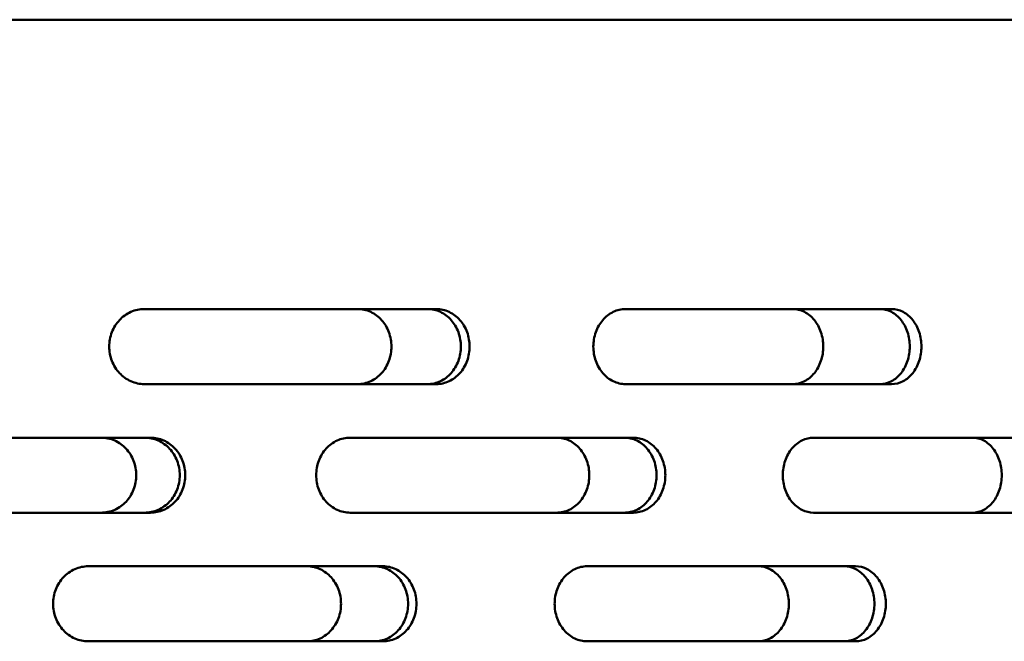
# Model space of a CAD drawing. Header units: millimetres. Extents: x -1252 to 7038, y -1657 to 2073.
# Tile 43 of 54: x 5702 to 5794, y 778 to 836. Entities that reach past the tile are written whole.
import ezdxf

# ---------------------------------------------------------------- set-up
doc = ezdxf.new("R2010")
doc.units = ezdxf.units.MM
doc.layers.add('Видимый контур (ГОСТ)', color=7, linetype='Continuous', lineweight=50)

msp = doc.modelspace()

# ---------------------------------------------------------------- linework, layer by layer
at = {"layer": 'Видимый контур (ГОСТ)'}
for p, q in [((5903.733, 836), (5387.07, 836)), ((5740.733, 809), (5713.458, 809)), ((5783.22, 809), (5758.385, 809)), ((5713.458, 802), (5740.733, 802)), ((5758.385, 802), (5783.22, 802)), ((5714.032, 797), (5685.601, 797)), ((5759.104, 797), (5732.677, 797)), ((5799.636, 797), (5775.94, 797)), ((5685.601, 790), (5714.032, 790)), ((5732.677, 790), (5759.104, 790)), ((5775.94, 790), (5799.636, 790)), ((5735.74, 785), (5708.239, 785)), ((5779.864, 785), (5754.799, 785)), ((5708.239, 778), (5735.74, 778)), ((5754.799, 778), (5779.864, 778))]:
    msp.add_line(p, q, dxfattribs=at)
for points, knots in [([(5713.458, 802), (5713.05, 802), (5712.614, 802.087), (5711.811, 802.445), (5711.444, 802.714), (5710.864, 803.336), (5710.613, 803.729), (5710.28, 804.591), (5710.198, 805.06), (5710.198, 805.5), (5710.198, 805.939), (5710.28, 806.408), (5710.613, 807.27), (5710.864, 807.663), (5711.444, 808.285), (5711.811, 808.554), (5712.614, 808.912), (5713.05, 809), (5713.458, 809)], [-0.5276, -0.5276, -0.5276, -0.5276, -0.395639, -0.395639, -0.263678, -0.263678, -0.131839, -0.131839, 0, 0, 0, 0.131839, 0.131839, 0.263678, 0.263678, 0.395639, 0.395639, 0.5276, 0.5276, 0.5276, 0.5276]), ([(5733.4, 809), (5733.795, 809), (5734.216, 808.912), (5734.99, 808.554), (5735.342, 808.285), (5735.899, 807.663), (5736.14, 807.27), (5736.459, 806.408), (5736.537, 805.939), (5736.537, 805.06), (5736.459, 804.591), (5736.14, 803.729), (5735.899, 803.336), (5735.342, 802.714), (5734.99, 802.445), (5734.216, 802.087), (5733.795, 802), (5733.4, 802)], [0.527483, 0.527483, 0.527483, 0.527483, 0.659431, 0.659431, 0.79138, 0.79138, 0.923219, 0.923219, 1.055059, 1.055059, 1.186898, 1.186898, 1.318737, 1.318737, 1.450686, 1.450686, 1.582634, 1.582634, 1.582634, 1.582634]), ([(5739.921, 802), (5740.311, 802), (5740.728, 802.087), (5741.493, 802.445), (5741.842, 802.715), (5742.392, 803.336), (5742.63, 803.73), (5742.946, 804.592), (5743.023, 805.06), (5743.023, 805.939), (5742.946, 806.408), (5742.63, 807.27), (5742.392, 807.663), (5741.842, 808.285), (5741.493, 808.554), (5740.728, 808.912), (5740.311, 809), (5739.921, 809)], [0.527796, 0.527796, 0.527796, 0.527796, 0.659944, 0.659944, 0.792092, 0.792092, 0.923924, 0.923924, 1.055756, 1.055756, 1.187588, 1.187588, 1.31942, 1.31942, 1.451568, 1.451568, 1.583716, 1.583716, 1.583716, 1.583716]), ([(5740.733, 809), (5741.124, 809), (5741.54, 808.912), (5742.306, 808.554), (5742.655, 808.285), (5743.205, 807.663), (5743.443, 807.27), (5743.759, 806.408), (5743.836, 805.939), (5743.836, 805.06), (5743.759, 804.592), (5743.443, 803.73), (5743.205, 803.336), (5742.655, 802.715), (5742.306, 802.445), (5741.54, 802.087), (5741.124, 802), (5740.733, 802)], [-1.583695, -1.583695, -1.583695, -1.583695, -1.451551, -1.451551, -1.319407, -1.319407, -1.187575, -1.187575, -1.055743, -1.055743, -0.92391, -0.92391, -0.792078, -0.792078, -0.659934, -0.659934, -0.52779, -0.52779, -0.52779, -0.52779]), ([(5758.385, 802), (5758.01, 802), (5757.608, 802.087), (5756.869, 802.445), (5756.531, 802.714), (5755.997, 803.336), (5755.766, 803.729), (5755.458, 804.591), (5755.383, 805.06), (5755.383, 805.5), (5755.383, 805.939), (5755.458, 806.408), (5755.766, 807.27), (5755.997, 807.664), (5756.531, 808.285), (5756.869, 808.554), (5757.608, 808.912), (5758.01, 809), (5758.385, 809)], [-0.527509, -0.527509, -0.527509, -0.527509, -0.395595, -0.395595, -0.263681, -0.263681, -0.131841, -0.131841, 0, 0, 0, 0.131841, 0.131841, 0.263681, 0.263681, 0.395595, 0.395595, 0.527509, 0.527509, 0.527509, 0.527509]), ([(5773.991, 809), (5774.351, 809), (5774.734, 808.912), (5775.438, 808.554), (5775.759, 808.285), (5776.265, 807.663), (5776.484, 807.27), (5776.774, 806.408), (5776.845, 805.939), (5776.845, 805.06), (5776.774, 804.591), (5776.484, 803.729), (5776.265, 803.336), (5775.759, 802.714), (5775.438, 802.445), (5774.734, 802.087), (5774.351, 802), (5773.991, 802)], [0.527483, 0.527483, 0.527483, 0.527483, 0.659431, 0.659431, 0.79138, 0.79138, 0.923219, 0.923219, 1.055059, 1.055059, 1.186898, 1.186898, 1.318737, 1.318737, 1.450686, 1.450686, 1.582634, 1.582634, 1.582634, 1.582634]), ([(5782.131, 802), (5782.483, 802), (5782.858, 802.087), (5783.546, 802.445), (5783.86, 802.715), (5784.354, 803.337), (5784.568, 803.73), (5784.852, 804.592), (5784.921, 805.06), (5784.921, 805.939), (5784.852, 806.408), (5784.568, 807.269), (5784.354, 807.663), (5783.86, 808.284), (5783.546, 808.554), (5782.858, 808.912), (5782.483, 809), (5782.131, 809)], [0.527947, 0.527947, 0.527947, 0.527947, 0.660186, 0.660186, 0.792425, 0.792425, 0.924254, 0.924254, 1.056082, 1.056082, 1.18791, 1.18791, 1.319738, 1.319738, 1.451978, 1.451978, 1.584217, 1.584217, 1.584217, 1.584217]), ([(5783.22, 809), (5783.573, 809), (5783.947, 808.912), (5784.636, 808.554), (5784.95, 808.284), (5785.445, 807.663), (5785.659, 807.269), (5785.942, 806.408), (5786.012, 805.939), (5786.012, 805.06), (5785.942, 804.592), (5785.659, 803.73), (5785.445, 803.337), (5784.95, 802.715), (5784.636, 802.445), (5783.947, 802.087), (5783.573, 802), (5783.22, 802)], [-1.584189, -1.584189, -1.584189, -1.584189, -1.451955, -1.451955, -1.319721, -1.319721, -1.187892, -1.187892, -1.056064, -1.056064, -0.924235, -0.924235, -0.792407, -0.792407, -0.660173, -0.660173, -0.527939, -0.527939, -0.527939, -0.527939]), ([(5709.448, 797), (5709.861, 797), (5710.301, 796.912), (5711.11, 796.554), (5711.479, 796.284), (5712.06, 795.661), (5712.311, 795.269), (5712.644, 794.407), (5712.726, 793.939), (5712.726, 793.06), (5712.644, 792.592), (5712.311, 791.731), (5712.06, 791.338), (5711.479, 790.716), (5711.11, 790.446), (5710.301, 790.088), (5709.861, 790), (5709.448, 790)], [0.528693, 0.528693, 0.528693, 0.528693, 0.66137, 0.66137, 0.794047, 0.794047, 0.925857, 0.925857, 1.057667, 1.057667, 1.189477, 1.189477, 1.321287, 1.321287, 1.453964, 1.453964, 1.586641, 1.586641, 1.586641, 1.586641]), ([(5713.514, 790), (5713.925, 790), (5714.363, 790.088), (5715.169, 790.446), (5715.537, 790.716), (5716.116, 791.339), (5716.366, 791.731), (5716.698, 792.592), (5716.779, 793.06), (5716.779, 793.939), (5716.698, 794.407), (5716.366, 795.268), (5716.116, 795.661), (5715.537, 796.283), (5715.169, 796.553), (5714.363, 796.912), (5713.925, 797), (5713.514, 797)], [0.529196, 0.529196, 0.529196, 0.529196, 0.662162, 0.662162, 0.795127, 0.795127, 0.926924, 0.926924, 1.058722, 1.058722, 1.190519, 1.190519, 1.322317, 1.322317, 1.455282, 1.455282, 1.588247, 1.588247, 1.588247, 1.588247]), ([(5714.032, 797), (5714.444, 797), (5714.882, 796.912), (5715.688, 796.553), (5716.056, 796.283), (5716.635, 795.661), (5716.885, 795.268), (5717.217, 794.407), (5717.299, 793.939), (5717.299, 793.06), (5717.217, 792.592), (5716.885, 791.731), (5716.635, 791.339), (5716.056, 790.716), (5715.688, 790.446), (5714.882, 790.088), (5714.444, 790), (5714.032, 790)], [-1.588165, -1.588165, -1.588165, -1.588165, -1.455215, -1.455215, -1.322264, -1.322264, -1.190466, -1.190466, -1.058668, -1.058668, -0.92687, -0.92687, -0.795072, -0.795072, -0.662122, -0.662122, -0.529172, -0.529172, -0.529172, -0.529172]), ([(5732.677, 790), (5732.282, 790), (5731.859, 790.087), (5731.08, 790.445), (5730.724, 790.714), (5730.162, 791.336), (5729.918, 791.729), (5729.595, 792.591), (5729.515, 793.06), (5729.515, 793.5), (5729.515, 793.939), (5729.595, 794.408), (5729.918, 795.27), (5730.162, 795.664), (5730.724, 796.285), (5731.08, 796.555), (5731.859, 796.912), (5732.282, 797), (5732.677, 797)], [-0.52746, -0.52746, -0.52746, -0.52746, -0.395566, -0.395566, -0.263672, -0.263672, -0.131836, -0.131836, 0, 0, 0, 0.131836, 0.131836, 0.263672, 0.263672, 0.395566, 0.395566, 0.52746, 0.52746, 0.52746, 0.52746]), ([(5751.971, 797), (5752.353, 797), (5752.761, 796.912), (5753.51, 796.554), (5753.852, 796.284), (5754.39, 795.661), (5754.623, 795.269), (5754.931, 794.407), (5755.007, 793.939), (5755.007, 793.06), (5754.931, 792.592), (5754.623, 791.731), (5754.39, 791.338), (5753.852, 790.716), (5753.51, 790.446), (5752.761, 790.088), (5752.353, 790), (5751.971, 790)], [0.528693, 0.528693, 0.528693, 0.528693, 0.66137, 0.66137, 0.794047, 0.794047, 0.925857, 0.925857, 1.057667, 1.057667, 1.189477, 1.189477, 1.321287, 1.321287, 1.453964, 1.453964, 1.586641, 1.586641, 1.586641, 1.586641]), ([(5758.286, 790), (5758.664, 790), (5759.067, 790.088), (5759.809, 790.446), (5760.147, 790.717), (5760.678, 791.339), (5760.908, 791.731), (5761.212, 792.592), (5761.287, 793.06), (5761.287, 793.939), (5761.212, 794.407), (5760.908, 795.268), (5760.678, 795.66), (5760.147, 796.283), (5759.809, 796.553), (5759.067, 796.912), (5758.664, 797), (5758.286, 797)], [0.529522, 0.529522, 0.529522, 0.529522, 0.662671, 0.662671, 0.795821, 0.795821, 0.92761, 0.92761, 1.0594, 1.0594, 1.191189, 1.191189, 1.322979, 1.322979, 1.456128, 1.456128, 1.589278, 1.589278, 1.589278, 1.589278]), ([(5759.104, 797), (5759.482, 797), (5759.886, 796.912), (5760.627, 796.553), (5760.966, 796.283), (5761.497, 795.66), (5761.727, 795.268), (5762.032, 794.407), (5762.107, 793.939), (5762.107, 793.06), (5762.032, 792.592), (5761.727, 791.731), (5761.497, 791.339), (5760.966, 790.716), (5760.627, 790.446), (5759.886, 790.088), (5759.482, 790), (5759.104, 790)], [-1.589182, -1.589182, -1.589182, -1.589182, -1.45605, -1.45605, -1.322918, -1.322918, -1.191127, -1.191127, -1.059337, -1.059337, -0.927547, -0.927547, -0.795757, -0.795757, -0.662625, -0.662625, -0.529493, -0.529493, -0.529493, -0.529493]), ([(5775.94, 790), (5775.581, 790), (5775.197, 790.087), (5774.491, 790.445), (5774.168, 790.714), (5773.657, 791.336), (5773.435, 791.729), (5773.142, 792.591), (5773.069, 793.06), (5773.069, 793.5), (5773.069, 793.939), (5773.142, 794.408), (5773.436, 795.27), (5773.657, 795.664), (5774.168, 796.285), (5774.491, 796.555), (5775.198, 796.912), (5775.581, 797), (5775.94, 797)], [-0.527536, -0.527536, -0.527536, -0.527536, -0.395601, -0.395601, -0.263667, -0.263667, -0.131833, -0.131833, 0, 0, 0, 0.131854, 0.131854, 0.263709, 0.263709, 0.395622, 0.395622, 0.527536, 0.527536, 0.527536, 0.527536]), ([(5790.781, 797), (5791.125, 797), (5791.49, 796.912), (5792.162, 796.554), (5792.468, 796.284), (5792.949, 795.661), (5793.157, 795.269), (5793.433, 794.407), (5793.501, 793.939), (5793.501, 793.06), (5793.433, 792.592), (5793.157, 791.731), (5792.949, 791.338), (5792.468, 790.716), (5792.162, 790.446), (5791.49, 790.088), (5791.125, 790), (5790.781, 790)], [0.528693, 0.528693, 0.528693, 0.528693, 0.66137, 0.66137, 0.794047, 0.794047, 0.925857, 0.925857, 1.057667, 1.057667, 1.189477, 1.189477, 1.321287, 1.321287, 1.453964, 1.453964, 1.586641, 1.586641, 1.586641, 1.586641]), ([(5708.239, 778), (5707.828, 778), (5707.388, 778.087), (5706.579, 778.445), (5706.21, 778.714), (5705.626, 779.336), (5705.373, 779.729), (5705.038, 780.591), (5704.955, 781.06), (5704.955, 781.5), (5704.955, 781.939), (5705.038, 782.408), (5705.373, 783.27), (5705.626, 783.663), (5706.21, 784.285), (5706.579, 784.554), (5707.388, 784.912), (5707.828, 785), (5708.239, 785)], [-0.527612, -0.527612, -0.527612, -0.527612, -0.395645, -0.395645, -0.263678, -0.263678, -0.131839, -0.131839, 0, 0, 0, 0.131839, 0.131839, 0.263678, 0.263678, 0.395645, 0.395645, 0.527612, 0.527612, 0.527612, 0.527612]), ([(5728.67, 785), (5729.069, 785), (5729.493, 784.912), (5730.273, 784.554), (5730.629, 784.285), (5731.19, 783.663), (5731.433, 783.27), (5731.755, 782.408), (5731.834, 781.939), (5731.834, 781.06), (5731.755, 780.591), (5731.433, 779.729), (5731.19, 779.336), (5730.629, 778.714), (5730.273, 778.445), (5729.493, 778.087), (5729.069, 778), (5728.67, 778)], [0.527483, 0.527483, 0.527483, 0.527483, 0.659431, 0.659431, 0.79138, 0.79138, 0.923219, 0.923219, 1.055059, 1.055059, 1.186898, 1.186898, 1.318737, 1.318737, 1.450686, 1.450686, 1.582634, 1.582634, 1.582634, 1.582634]), ([(5734.96, 778), (5735.354, 778), (5735.775, 778.087), (5736.547, 778.445), (5736.899, 778.715), (5737.455, 779.336), (5737.695, 779.73), (5738.014, 780.591), (5738.092, 781.06), (5738.092, 781.939), (5738.014, 782.408), (5737.695, 783.27), (5737.455, 783.663), (5736.899, 784.285), (5736.547, 784.554), (5735.775, 784.912), (5735.354, 785), (5734.96, 785)], [0.52778, 0.52778, 0.52778, 0.52778, 0.659918, 0.659918, 0.792057, 0.792057, 0.923889, 0.923889, 1.055721, 1.055721, 1.187554, 1.187554, 1.319386, 1.319386, 1.451524, 1.451524, 1.583663, 1.583663, 1.583663, 1.583663]), ([(5735.74, 785), (5736.135, 785), (5736.555, 784.912), (5737.328, 784.554), (5737.68, 784.285), (5738.235, 783.663), (5738.476, 783.27), (5738.795, 782.408), (5738.873, 781.939), (5738.873, 781.06), (5738.795, 780.591), (5738.476, 779.73), (5738.235, 779.336), (5737.68, 778.715), (5737.328, 778.445), (5736.555, 778.087), (5736.135, 778), (5735.74, 778)], [-1.583642, -1.583642, -1.583642, -1.583642, -1.451507, -1.451507, -1.319373, -1.319373, -1.187541, -1.187541, -1.055708, -1.055708, -0.923876, -0.923876, -0.792043, -0.792043, -0.659909, -0.659909, -0.527774, -0.527774, -0.527774, -0.527774]), ([(5754.799, 778), (5754.42, 778), (5754.015, 778.087), (5753.27, 778.445), (5752.929, 778.714), (5752.391, 779.336), (5752.157, 779.729), (5751.847, 780.591), (5751.771, 781.06), (5751.771, 781.5), (5751.771, 781.939), (5751.847, 782.408), (5752.157, 783.27), (5752.391, 783.663), (5752.929, 784.285), (5753.27, 784.554), (5754.015, 784.912), (5754.42, 785), (5754.799, 785)], [-0.527515, -0.527515, -0.527515, -0.527515, -0.395598, -0.395598, -0.263681, -0.263681, -0.13184, -0.13184, 0, 0, 0, 0.13184, 0.13184, 0.263681, 0.263681, 0.395598, 0.395598, 0.527515, 0.527515, 0.527515, 0.527515]), ([(5770.758, 785), (5771.121, 785), (5771.508, 784.912), (5772.218, 784.554), (5772.542, 784.285), (5773.052, 783.663), (5773.273, 783.27), (5773.566, 782.408), (5773.638, 781.939), (5773.638, 781.06), (5773.566, 780.591), (5773.273, 779.729), (5773.052, 779.336), (5772.542, 778.714), (5772.218, 778.445), (5771.508, 778.087), (5771.121, 778), (5770.758, 778)], [0.527483, 0.527483, 0.527483, 0.527483, 0.659431, 0.659431, 0.79138, 0.79138, 0.923219, 0.923219, 1.055059, 1.055059, 1.186898, 1.186898, 1.318737, 1.318737, 1.450686, 1.450686, 1.582634, 1.582634, 1.582634, 1.582634]), ([(5778.796, 778), (5779.152, 778), (5779.53, 778.087), (5780.226, 778.445), (5780.543, 778.715), (5781.043, 779.337), (5781.259, 779.73), (5781.545, 780.592), (5781.616, 781.06), (5781.616, 781.939), (5781.545, 782.408), (5781.259, 783.269), (5781.043, 783.663), (5780.543, 784.284), (5780.226, 784.554), (5779.53, 784.912), (5779.152, 785), (5778.796, 785)], [0.527934, 0.527934, 0.527934, 0.527934, 0.660165, 0.660165, 0.792397, 0.792397, 0.924226, 0.924226, 1.056054, 1.056054, 1.187883, 1.187883, 1.319711, 1.319711, 1.451943, 1.451943, 1.584175, 1.584175, 1.584175, 1.584175]), ([(5779.864, 785), (5780.219, 785), (5780.598, 784.912), (5781.294, 784.554), (5781.611, 784.284), (5782.111, 783.663), (5782.327, 783.269), (5782.614, 782.408), (5782.684, 781.939), (5782.684, 781.06), (5782.614, 780.592), (5782.327, 779.73), (5782.111, 779.337), (5781.611, 778.715), (5781.294, 778.445), (5780.598, 778.087), (5780.219, 778), (5779.864, 778)], [-1.584147, -1.584147, -1.584147, -1.584147, -1.451921, -1.451921, -1.319694, -1.319694, -1.187865, -1.187865, -1.056037, -1.056037, -0.924208, -0.924208, -0.792379, -0.792379, -0.660153, -0.660153, -0.527926, -0.527926, -0.527926, -0.527926])]:
    msp.add_open_spline(points, degree=3, knots=knots, dxfattribs=at)

doc.saveas('drawing.dxf')
